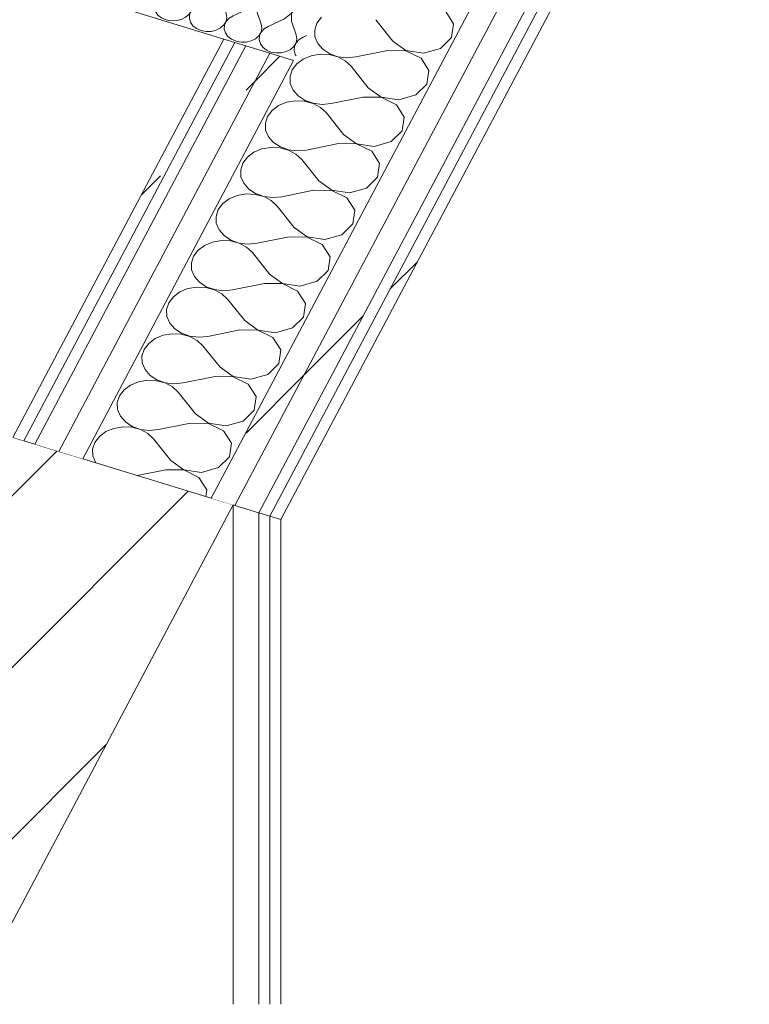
# Model space of a CAD drawing. Header units: millimetres. Extents: x -2220 to 52371, y -4077 to 6953.
# Tile 160 of 228: x 17160 to 17552, y -3983 to -3455. Entities that reach past the tile are written whole.
import ezdxf

# ---------------------------------------------------------------- set-up
doc = ezdxf.new("R2010")
doc.units = ezdxf.units.MM
doc.header["$MEASUREMENT"] = 0
doc.linetypes.add('Wipeout_Contour', pattern=[1000, 0, -1000])
for name, color, linetype in [('10_ESTR_Pilars', 7, 'Continuous'), ('Nuevo_08_E_Envans secs', 7, 'Continuous'), ('Nuevo_12_FAÇ_Façana', 7, 'Continuous')]:
    doc.layers.add(name, color=color, linetype=linetype)
for name, color, linetype, lineweight in [('10_ESTR_Pilars_Pluma_Nº__28', 7, 'Continuous', 20), ('10_ESTR_Pilars_Pluma_Nº__42', 8, 'Continuous', 25), ('10_ESTR_Pilars_Pluma_Nº__88', 7, 'Continuous', 5), ('Nuevo_08_E_Envans secs_Pluma_Nº__1', 7, 'Continuous', 5), ('Nuevo_12_FAÇ_Façana_Pluma_Nº__1', 7, 'Continuous', 5), ('Nuevo_12_FAÇ_Façana_Pluma_Nº__47', 7, 'Continuous', 20)]:
    doc.layers.add(name, color=color, linetype=linetype, lineweight=lineweight)
for name, color, linetype, lineweight, true_color in [('Nuevo_08_E_Envans secs_Pluma_Nº__102', 7, 'Continuous', 5, 0xcccccc), ('Nuevo_12_FAÇ_Façana_Pluma_Nº__102', 7, 'Continuous', 5, 0xcccccc), ('Nuevo_12_FAÇ_Façana_Pluma_Nº__171', 171, 'Continuous', 13, 0xaaaaff), ('Nuevo_12_FAÇ_Façana_Pluma_Nº__177', 7, 'Continuous', 15, 0xf7e046)]:
    doc.layers.add(name, color=color, linetype=linetype, lineweight=lineweight, true_color=true_color)
pattern_1 = [(45, (0, 0), (-183.8478, 183.8478), [195, -65]), (45, (7e-14, 183.85), (-183.8478, 183.8478), [195, -65])]

# ---------------------------------------------------------------- blocks, each defined once
blk = doc.blocks.new('Elem Sección_25_1')
at = {"color": 254, "linetype": 'Wipeout_Contour', "lineweight": 0, "ltscale": 69599.09414}
blk.add_wipeout([(17274.86, -3715.33), (16831.99, -3579.42), (16693.03, -3841.62), (17135.9, -3977.53)], dxfattribs=at).dxf.layer = '10_ESTR_Pilars'
at = {"layer": '10_ESTR_Pilars_Pluma_Nº__42', "linetype": 'Continuous', "lineweight": 25}
h = blk.add_hatch(dxfattribs=at)
h.set_pattern_fill('00_GCT_trama_45º_e1_400__05', color=8, style=0, pattern_type=2)
h.set_pattern_definition([(45, (0, 0), (-45.96194, 45.96194), [])])
h.paths.add_polyline_path([(17274.86, -3715.33), (16831.99, -3579.42), (16693.03, -3841.62), (17135.9, -3977.53)])
at = {"layer": '10_ESTR_Pilars_Pluma_Nº__28', "color": 7, "linetype": 'Continuous', "lineweight": 20}
blk.add_line((17274.86, -3715.33), (17135.9, -3977.53), dxfattribs=at)
at = {"layer": '10_ESTR_Pilars_Pluma_Nº__28', "color": 7, "linetype": 'Continuous', "lineweight": 20, "flags": 128}
blk.add_lwpolyline([(17156.76, -3679.08), (17162.67, -3680.9), (17168.57, -3682.71), (17181.36, -3686.63), (17194.16, -3690.56), (17263.05, -3711.7), (17274.86, -3715.33)], dxfattribs=at)
at = {"layer": '10_ESTR_Pilars_Pluma_Nº__88', "color": 7, "linetype": 'Continuous', "lineweight": 5}
blk.add_line((17274.86, -3983.04), (17274.86, -3715.33), dxfattribs=at)
blk = doc.blocks.new('*X58')
at = {"layer": 'Nuevo_12_FAÇ_Façana_Pluma_Nº__102', "color": 254, "linetype": 'Continuous', "lineweight": 5, "true_color": 0xcccccc}
for p, q in [((17393.05, -3457.43), (17388.87, -3450.8)), ((17319.79, -3457.1), (17318.61, -3460.7)), ((17322.22, -3453.88), (17319.79, -3457.1)), ((17360.48, -3466.68), (17351.33, -3455.16)), ((17392.02, -3464.75), (17393.05, -3457.43)), ((17318.61, -3460.7), (17318.76, -3464.41)), ((17318.76, -3464.41), (17320.24, -3467.95)), ((17320.24, -3467.95), (17322.94, -3471.05)), ((17360.48, -3466.68), (17367.55, -3471.7)), ((17386.09, -3470.56), (17392.02, -3464.75)), ((17322.94, -3471.05), (17326.65, -3473.47)), ((17357.83, -3471.68), (17340.74, -3475.14)), ((17367.5, -3471.8), (17357.83, -3471.68)), ((17375.64, -3475.77), (17367.5, -3471.8)), ((17367.55, -3471.7), (17377.03, -3473.13)), ((17377.03, -3473.13), (17386.09, -3470.56)), ((17312.49, -3476.26), (17308.99, -3478.85)), ((17316.78, -3474.49), (17312.49, -3476.26)), ((17321.54, -3473.69), (17316.78, -3474.49)), ((17326.41, -3473.9), (17321.54, -3473.69)), ((17331.02, -3475.12), (17326.41, -3473.9)), ((17326.65, -3473.47), (17331.08, -3475.02)), ((17335.02, -3477.25), (17331.02, -3475.12)), ((17331.08, -3475.02), (17335.9, -3475.59)), ((17338.1, -3480.14), (17335.02, -3477.25)), ((17335.9, -3475.59), (17340.74, -3475.14)), ((17379.81, -3482.4), (17375.64, -3475.77)), ((17306.56, -3482.07), (17305.37, -3485.67)), ((17308.99, -3478.85), (17306.56, -3482.07)), ((17347.25, -3491.65), (17338.1, -3480.14)), ((17378.78, -3489.72), (17379.81, -3482.4)), ((17305.37, -3485.67), (17305.53, -3489.39)), ((17305.53, -3489.39), (17307.01, -3492.93)), ((17307.01, -3492.93), (17309.71, -3496.02)), ((17347.25, -3491.65), (17354.32, -3496.67)), ((17372.86, -3495.53), (17378.78, -3489.72)), ((17303.55, -3499.46), (17299.25, -3501.23)), ((17308.31, -3498.66), (17303.55, -3499.46)), ((17313.18, -3498.87), (17308.31, -3498.66)), ((17309.71, -3496.02), (17313.41, -3498.44)), ((17317.79, -3500.09), (17313.18, -3498.87)), ((17313.41, -3498.44), (17317.84, -3499.99)), ((17344.6, -3496.65), (17327.51, -3500.11)), ((17354.26, -3496.77), (17344.6, -3496.65)), ((17362.4, -3500.74), (17354.26, -3496.77)), ((17354.32, -3496.67), (17363.8, -3498.1)), ((17363.8, -3498.1), (17372.86, -3495.53)), ((17295.76, -3503.82), (17293.32, -3507.04)), ((17299.25, -3501.23), (17295.76, -3503.82)), ((17321.78, -3502.23), (17317.79, -3500.09)), ((17317.84, -3499.99), (17322.66, -3500.56)), ((17324.86, -3505.11), (17321.78, -3502.23)), ((17322.66, -3500.56), (17327.51, -3500.11)), ((17334.01, -3516.63), (17324.86, -3505.11)), ((17366.58, -3507.38), (17362.4, -3500.74)), ((17293.32, -3507.04), (17292.14, -3510.65)), ((17365.55, -3514.69), (17366.58, -3507.38)), ((17292.14, -3510.65), (17292.29, -3514.36)), ((17292.29, -3514.36), (17293.78, -3517.9)), ((17359.62, -3520.5), (17365.55, -3514.69)), ((17293.78, -3517.9), (17296.47, -3520.99)), ((17334.01, -3516.63), (17341.08, -3521.64)), ((17350.56, -3523.08), (17359.62, -3520.5)), ((17286.02, -3526.2), (17282.52, -3528.79)), ((17290.31, -3524.44), (17286.02, -3526.2)), ((17295.07, -3523.63), (17290.31, -3524.44)), ((17299.95, -3523.84), (17295.07, -3523.63)), ((17296.47, -3520.99), (17300.18, -3523.41)), ((17304.55, -3525.06), (17299.95, -3523.84)), ((17300.18, -3523.41), (17304.61, -3524.96)), ((17308.55, -3527.2), (17304.55, -3525.06)), ((17304.61, -3524.96), (17309.43, -3525.54)), ((17309.43, -3525.54), (17314.27, -3525.08)), ((17331.37, -3521.62), (17314.27, -3525.08)), ((17341.03, -3521.74), (17331.37, -3521.62)), ((17349.17, -3525.71), (17341.03, -3521.74)), ((17341.08, -3521.64), (17350.56, -3523.08)), ((17353.34, -3532.35), (17349.17, -3525.71)), ((17282.52, -3528.79), (17280.09, -3532.01)), ((17311.63, -3530.08), (17308.55, -3527.2)), ((17320.78, -3541.6), (17311.63, -3530.08)), ((17280.09, -3532.01), (17278.91, -3535.62)), ((17278.91, -3535.62), (17279.06, -3539.33)), ((17352.32, -3539.66), (17353.34, -3532.35)), ((17279.06, -3539.33), (17280.54, -3542.87)), ((17320.78, -3541.6), (17327.85, -3546.61)), ((17346.39, -3545.48), (17352.32, -3539.66)), ((17280.54, -3542.87), (17283.24, -3545.96)), ((17283.24, -3545.96), (17286.94, -3548.38)), ((17318.13, -3546.59), (17301.04, -3550.06)), ((17327.8, -3546.71), (17318.13, -3546.59)), ((17335.93, -3550.68), (17327.8, -3546.71)), ((17327.85, -3546.61), (17337.33, -3548.05)), ((17337.33, -3548.05), (17346.39, -3545.48)), ((17272.78, -3551.17), (17269.29, -3553.77)), ((17277.08, -3549.41), (17272.78, -3551.17)), ((17281.84, -3548.6), (17277.08, -3549.41)), ((17286.71, -3548.82), (17281.84, -3548.6)), ((17291.32, -3550.04), (17286.71, -3548.82)), ((17286.94, -3548.38), (17291.37, -3549.94)), ((17295.32, -3552.17), (17291.32, -3550.04)), ((17291.37, -3549.94), (17296.2, -3550.51)), ((17298.39, -3555.05), (17295.32, -3552.17)), ((17296.2, -3550.51), (17301.04, -3550.06)), ((17340.11, -3557.32), (17335.93, -3550.68)), ((17266.85, -3556.99), (17265.67, -3560.59)), ((17269.29, -3553.77), (17266.85, -3556.99)), ((17307.54, -3566.57), (17298.39, -3555.05)), ((17339.08, -3564.63), (17340.11, -3557.32)), ((17265.67, -3560.59), (17265.83, -3564.3)), ((17265.83, -3564.3), (17267.31, -3567.84)), ((17267.31, -3567.84), (17270, -3570.94)), ((17307.54, -3566.57), (17314.62, -3571.58)), ((17333.15, -3570.45), (17339.08, -3564.63)), ((17268.61, -3573.57), (17263.84, -3574.38)), ((17273.48, -3573.79), (17268.61, -3573.57)), ((17270, -3570.94), (17273.71, -3573.35)), ((17273.71, -3573.35), (17278.14, -3574.91)), ((17304.9, -3571.56), (17287.8, -3575.03)), ((17314.56, -3571.69), (17304.9, -3571.56)), ((17322.7, -3575.66), (17314.56, -3571.69)), ((17314.62, -3571.58), (17324.1, -3573.02)), ((17324.1, -3573.02), (17333.15, -3570.45)), ((17256.05, -3578.74), (17253.62, -3581.96)), ((17259.55, -3576.15), (17256.05, -3578.74)), ((17263.84, -3574.38), (17259.55, -3576.15)), ((17278.09, -3575.01), (17273.48, -3573.79)), ((17282.08, -3577.14), (17278.09, -3575.01)), ((17278.14, -3574.91), (17282.96, -3575.48)), ((17285.16, -3580.02), (17282.08, -3577.14)), ((17282.96, -3575.48), (17287.8, -3575.03)), ((17326.88, -3582.29), (17322.7, -3575.66)), ((17253.62, -3581.96), (17252.44, -3585.56)), ((17294.31, -3591.54), (17285.16, -3580.02)), ((17325.85, -3589.61), (17326.88, -3582.29)), ((17252.44, -3585.56), (17252.59, -3589.27)), ((17252.59, -3589.27), (17254.07, -3592.81)), ((17254.07, -3592.81), (17256.77, -3595.91)), ((17294.31, -3591.54), (17301.38, -3596.56)), ((17319.92, -3595.42), (17325.85, -3589.61)), ((17250.61, -3599.35), (17246.31, -3601.12)), ((17255.37, -3598.54), (17250.61, -3599.35)), ((17260.24, -3598.76), (17255.37, -3598.54)), ((17256.77, -3595.91), (17260.47, -3598.33)), ((17264.85, -3599.98), (17260.24, -3598.76)), ((17260.47, -3598.33), (17264.91, -3599.88)), ((17268.85, -3602.11), (17264.85, -3599.98)), ((17264.91, -3599.88), (17269.73, -3600.45)), ((17269.73, -3600.45), (17274.57, -3600)), ((17291.66, -3596.54), (17274.57, -3600)), ((17301.33, -3596.66), (17291.66, -3596.54)), ((17309.46, -3600.63), (17301.33, -3596.66)), ((17301.38, -3596.56), (17310.86, -3597.99)), ((17310.86, -3597.99), (17319.92, -3595.42)), ((17242.82, -3603.71), (17240.39, -3606.93)), ((17246.31, -3601.12), (17242.82, -3603.71)), ((17271.92, -3604.99), (17268.85, -3602.11)), ((17281.08, -3616.51), (17271.92, -3604.99)), ((17313.64, -3607.26), (17309.46, -3600.63)), ((17240.39, -3606.93), (17239.2, -3610.53)), ((17239.2, -3610.53), (17239.36, -3614.25)), ((17312.61, -3614.58), (17313.64, -3607.26)), ((17239.36, -3614.25), (17240.84, -3617.78)), ((17306.68, -3620.39), (17312.61, -3614.58)), ((17240.84, -3617.78), (17243.53, -3620.88)), ((17243.53, -3620.88), (17247.24, -3623.3)), ((17281.08, -3616.51), (17288.15, -3621.53)), ((17297.63, -3622.96), (17306.68, -3620.39)), ((17233.08, -3626.09), (17229.58, -3628.68)), ((17237.37, -3624.32), (17233.08, -3626.09)), ((17242.14, -3623.52), (17237.37, -3624.32)), ((17247.01, -3623.73), (17242.14, -3623.52)), ((17251.62, -3624.95), (17247.01, -3623.73)), ((17247.24, -3623.3), (17251.67, -3624.85)), ((17255.61, -3627.08), (17251.62, -3624.95)), ((17251.67, -3624.85), (17256.49, -3625.42)), ((17256.49, -3625.42), (17261.34, -3624.97)), ((17278.43, -3621.51), (17261.34, -3624.97)), ((17288.09, -3621.63), (17278.43, -3621.51)), ((17296.23, -3625.6), (17288.09, -3621.63)), ((17288.15, -3621.53), (17297.63, -3622.96)), ((17300.41, -3632.23), (17296.23, -3625.6)), ((17229.58, -3628.68), (17227.15, -3631.9)), ((17258.69, -3629.97), (17255.61, -3627.08)), ((17267.84, -3641.49), (17258.69, -3629.97)), ((17227.15, -3631.9), (17225.97, -3635.51)), ((17225.97, -3635.51), (17226.12, -3639.22)), ((17299.38, -3639.55), (17300.41, -3632.23)), ((17226.12, -3639.22), (17227.6, -3642.76)), ((17267.84, -3641.49), (17274.91, -3646.5)), ((17293.45, -3645.36), (17299.38, -3639.55)), ((17227.6, -3642.76), (17230.3, -3645.85)), ((17230.3, -3645.85), (17234.01, -3648.27)), ((17265.19, -3646.48), (17248.1, -3649.94)), ((17274.86, -3646.6), (17265.19, -3646.48)), ((17283, -3650.57), (17274.86, -3646.6)), ((17274.91, -3646.5), (17284.39, -3647.94)), ((17284.39, -3647.94), (17293.45, -3645.36)), ((17219.85, -3651.06), (17216.35, -3653.65)), ((17224.14, -3649.29), (17219.85, -3651.06)), ((17228.9, -3648.49), (17224.14, -3649.29)), ((17233.77, -3648.7), (17228.9, -3648.49)), ((17238.38, -3649.92), (17233.77, -3648.7)), ((17234.01, -3648.27), (17238.44, -3649.82)), ((17242.38, -3652.06), (17238.38, -3649.92)), ((17238.44, -3649.82), (17243.26, -3650.4)), ((17245.46, -3654.94), (17242.38, -3652.06)), ((17243.26, -3650.4), (17248.1, -3649.94)), ((17287.17, -3657.21), (17283, -3650.57)), ((17213.92, -3656.87), (17212.73, -3660.48)), ((17216.35, -3653.65), (17213.92, -3656.87)), ((17254.61, -3666.46), (17245.46, -3654.94)), ((17286.14, -3664.52), (17287.17, -3657.21)), ((17212.73, -3660.48), (17212.89, -3664.19)), ((17212.89, -3664.19), (17214.37, -3667.73)), ((17214.37, -3667.73), (17217.07, -3670.82)), ((17254.61, -3666.46), (17261.68, -3671.47)), ((17280.22, -3670.33), (17286.14, -3664.52)), ((17215.67, -3673.46), (17210.9, -3674.27)), ((17220.54, -3673.68), (17215.67, -3673.46)), ((17217.07, -3670.82), (17220.77, -3673.24)), ((17225.15, -3674.9), (17220.54, -3673.68)), ((17220.77, -3673.24), (17225.2, -3674.79)), ((17251.96, -3671.45), (17234.87, -3674.92)), ((17261.62, -3671.57), (17251.96, -3671.45)), ((17269.76, -3675.54), (17261.62, -3671.57)), ((17261.68, -3671.47), (17271.16, -3672.91)), ((17271.16, -3672.91), (17280.22, -3670.33)), ((17203.12, -3678.63), (17200.68, -3681.85)), ((17206.61, -3676.03), (17203.12, -3678.63)), ((17210.9, -3674.27), (17206.61, -3676.03)), ((17229.14, -3677.03), (17225.15, -3674.9)), ((17225.2, -3674.79), (17230.02, -3675.37)), ((17232.22, -3679.91), (17229.14, -3677.03)), ((17230.02, -3675.37), (17234.87, -3674.92)), ((17273.94, -3682.18), (17269.76, -3675.54)), ((17200.68, -3681.85), (17199.5, -3685.45)), ((17241.37, -3691.43), (17232.22, -3679.91)), ((17272.91, -3689.49), (17273.94, -3682.18)), ((17199.5, -3685.45), (17199.65, -3689.16)), ((17199.65, -3689.16), (17201.14, -3692.7)), ((17266.98, -3695.31), (17272.91, -3689.49)), ((17241.37, -3691.43), (17248.44, -3696.44)), ((17238.73, -3696.42), (17223.39, -3699.53)), ((17248.39, -3696.54), (17238.73, -3696.42)), ((17256.53, -3700.52), (17248.39, -3696.54)), ((17248.44, -3696.44), (17257.92, -3697.88)), ((17257.92, -3697.88), (17266.98, -3695.31)), ((17260.7, -3707.15), (17256.53, -3700.52)), ((17260.19, -3710.82), (17260.7, -3707.15))]:
    blk.add_line(p, q, dxfattribs=at)
blk = doc.blocks.new('Elem Sección_57_1')
at = {"layer": 'Nuevo_12_FAÇ_Façana', "lineweight": 0}
blk.add_blockref('*X58', (0, 0), dxfattribs=at)
at = {"color": 254, "linetype": 'Wipeout_Contour', "lineweight": 0, "ltscale": 70334.29742}
blk.add_wipeout([(17156.76, -3679.08), (17162.67, -3680.9), (17275.82, -3467.39), (17269.91, -3465.57)], dxfattribs=at).dxf.layer = 'Nuevo_12_FAÇ_Façana'
at = {"layer": 'Nuevo_12_FAÇ_Façana_Pluma_Nº__171', "linetype": 'Continuous', "lineweight": 13, "true_color": 0xaaaaff}
h = blk.add_hatch(dxfattribs=at)
h.set_pattern_fill('Panellat_HPL_0001', color=161, style=0, pattern_type=2)
h.set_pattern_definition(pattern_1)
h.paths.add_polyline_path([(17156.76, -3679.08), (17162.67, -3680.9), (17275.82, -3467.39), (17269.91, -3465.57)])
at = {"color": 254, "linetype": 'Wipeout_Contour', "lineweight": 0, "ltscale": 72161.854816}
blk.add_wipeout([(17275.84, -3715.63), (17288.64, -3719.55), (18325.26, -1763.55), (18312.46, -1759.62)], dxfattribs=at).dxf.layer = 'Nuevo_12_FAÇ_Façana'
at = {"layer": 'Nuevo_12_FAÇ_Façana_Pluma_Nº__177', "linetype": 'Continuous', "lineweight": 15, "true_color": 0xf7e046}
h = blk.add_hatch(dxfattribs=at)
h.set_pattern_fill('Panellat_HPL_0001', color=53, style=0, pattern_type=2)
h.set_pattern_definition(pattern_1)
h.paths.add_polyline_path([(17275.84, -3715.63), (17288.64, -3719.55), (18325.26, -1763.55), (18312.46, -1759.62)])
at = {"layer": 'Nuevo_12_FAÇ_Façana_Pluma_Nº__47', "color": 7, "linetype": 'Continuous', "lineweight": 20}
blk.add_line((17288.64, -3983.04), (17288.64, -3719.55), dxfattribs=at)
at = {"color": 254, "linetype": 'Wipeout_Contour', "lineweight": 0, "ltscale": 72108.966522}
blk.add_wipeout([(17263.05, -3711.7), (17275.84, -3715.63), (18312.46, -1759.62), (18299.67, -1755.69)], dxfattribs=at).dxf.layer = 'Nuevo_12_FAÇ_Façana'
at = {"layer": 'Nuevo_12_FAÇ_Façana_Pluma_Nº__177', "linetype": 'Continuous', "lineweight": 15, "true_color": 0xf7e046}
h = blk.add_hatch(dxfattribs=at)
h.set_pattern_fill('Panellat_HPL_0001', color=53, style=0, pattern_type=2)
h.set_pattern_definition(pattern_1)
h.paths.add_polyline_path([(17263.05, -3711.7), (17275.84, -3715.63), (18312.46, -1759.62), (18299.67, -1755.69)])
at = {"color": 254, "linetype": 'Wipeout_Contour', "lineweight": 0, "ltscale": 70451.144252}
blk.add_wipeout([(17294.52, -3473.12), (17181.36, -3686.63), (17194.16, -3690.56), (17307.31, -3477.05)], dxfattribs=at).dxf.layer = 'Nuevo_12_FAÇ_Façana'
at = {"layer": 'Nuevo_12_FAÇ_Façana_Pluma_Nº__177', "linetype": 'Continuous', "lineweight": 15, "true_color": 0xf7e046}
h = blk.add_hatch(dxfattribs=at)
h.set_pattern_fill('Panellat_HPL_0001', color=53, style=0, pattern_type=2)
h.set_pattern_definition(pattern_1)
h.paths.add_polyline_path([(17294.52, -3473.12), (17181.36, -3686.63), (17194.16, -3690.56), (17307.31, -3477.05)])
at = {"color": 254, "linetype": 'Wipeout_Contour', "lineweight": 0, "ltscale": 70397.845611}
blk.add_wipeout([(17294.52, -3473.12), (17281.72, -3469.2), (17168.57, -3682.71), (17181.36, -3686.63)], dxfattribs=at).dxf.layer = 'Nuevo_12_FAÇ_Façana'
at = {"layer": 'Nuevo_12_FAÇ_Façana_Pluma_Nº__177', "linetype": 'Continuous', "lineweight": 15, "true_color": 0xf7e046}
h = blk.add_hatch(dxfattribs=at)
h.set_pattern_fill('Panellat_HPL_0001', color=53, style=0, pattern_type=2)
h.set_pattern_definition(pattern_1)
h.paths.add_polyline_path([(17294.52, -3473.12), (17281.72, -3469.2), (17168.57, -3682.71), (17181.36, -3686.63)])
at = {"layer": 'Nuevo_12_FAÇ_Façana_Pluma_Nº__1', "color": 7, "linetype": 'Continuous', "lineweight": 5}
for p, q in [((17269.91, -3465.57), (17156.76, -3679.08)), ((17275.82, -3467.39), (17162.67, -3680.9)), ((17281.72, -3469.2), (17168.57, -3682.71))]:
    blk.add_line(p, q, dxfattribs=at)
at = {"color": 254, "linetype": 'Wipeout_Contour', "lineweight": 0, "ltscale": 72224.914872}
blk.add_wipeout([(17294.54, -3721.37), (17300.45, -3723.18), (18337.07, -1767.17), (18331.16, -1765.36)], dxfattribs=at).dxf.layer = 'Nuevo_12_FAÇ_Façana'
at = {"layer": 'Nuevo_12_FAÇ_Façana_Pluma_Nº__171', "linetype": 'Continuous', "lineweight": 13, "true_color": 0xaaaaff}
h = blk.add_hatch(dxfattribs=at)
h.set_pattern_fill('Panellat_HPL_0001', color=161, style=0, pattern_type=2)
h.set_pattern_definition(pattern_1)
h.paths.add_polyline_path([(17294.54, -3721.37), (17300.45, -3723.18), (18337.07, -1767.17), (18331.16, -1765.36)])
at = {"layer": 'Nuevo_12_FAÇ_Façana_Pluma_Nº__1', "color": 7, "linetype": 'Continuous', "lineweight": 5}
for p, q in [((18299.67, -1755.69), (17263.05, -3711.7)), ((18312.46, -1759.62), (17275.84, -3715.63)), ((18325.26, -1763.55), (17288.64, -3719.55)), ((18331.16, -1765.36), (17294.54, -3721.37)), ((18337.07, -1767.17), (17300.45, -3723.18)), ((17294.52, -3473.12), (17181.36, -3686.63)), ((17307.31, -3477.05), (17194.16, -3690.56))]:
    blk.add_line(p, q, dxfattribs=at)
at = {"layer": 'Nuevo_12_FAÇ_Façana_Pluma_Nº__1', "color": 7, "linetype": 'Continuous', "lineweight": 5, "flags": 128}
blk.add_lwpolyline([(17274.86, -3715.33), (17275.84, -3715.63), (17288.64, -3719.55), (17294.54, -3721.37), (17300.45, -3723.18)], dxfattribs=at)
at = {"layer": 'Nuevo_12_FAÇ_Façana_Pluma_Nº__47', "color": 7, "linetype": 'Continuous', "lineweight": 20}
for p, q in [((17294.54, -3983.04), (17294.54, -3721.37)), ((17300.45, -3723.18), (17300.45, -3983.04))]:
    blk.add_line(p, q, dxfattribs=at)
blk = doc.blocks.new('*X174')
at = {"layer": 'Nuevo_08_E_Envans secs_Pluma_Nº__102', "color": 254, "linetype": 'Continuous', "lineweight": 5, "true_color": 0xcccccc}
for p, q in [((16911.61, -3322.84), (16910.96, -3322.46)), ((16913.54, -3326.78), (16911.61, -3322.84)), ((16920.5, -3325.57), (16915.52, -3327.39)), ((16925.99, -3326.02), (16920.5, -3325.57)), ((16908.69, -3333.98), (16912.46, -3330.91)), ((16912.46, -3330.91), (16913.54, -3326.78)), ((16915.52, -3327.39), (16912.54, -3330.93)), ((16930.35, -3328.6), (16925.99, -3326.02)), ((16932.28, -3332.53), (16930.35, -3328.6)), ((16908.69, -3333.98), (16903.62, -3336.32)), ((16912.54, -3330.93), (16912.44, -3335.13)), ((16912.44, -3335.13), (16915.04, -3342.57)), ((16931.21, -3336.66), (16932.28, -3332.53)), ((16934.26, -3333.14), (16931.28, -3336.68)), ((16939.24, -3331.32), (16934.26, -3333.14)), ((16944.74, -3331.77), (16939.24, -3331.32)), ((16949.1, -3334.35), (16944.74, -3331.77)), ((16951.03, -3338.29), (16949.1, -3334.35)), ((16927.44, -3339.73), (16918.79, -3343.72)), ((16927.44, -3339.73), (16931.21, -3336.66)), ((16931.28, -3336.68), (16931.19, -3340.89)), ((16931.19, -3340.89), (16933.79, -3348.32)), ((16949.95, -3342.41), (16951.03, -3338.29)), ((16953.01, -3338.89), (16950.03, -3342.43)), ((16957.99, -3337.08), (16953.01, -3338.89)), ((16963.48, -3337.52), (16957.99, -3337.08)), ((16967.85, -3340.1), (16963.48, -3337.52)), ((16969.78, -3344.04), (16967.85, -3340.1)), ((16914.95, -3346.77), (16915.38, -3344.67)), ((16916.63, -3345.06), (16915.03, -3346.79)), ((16915.38, -3344.67), (16915.04, -3342.57)), ((16918.79, -3343.72), (16916.63, -3345.06)), ((16946.19, -3345.49), (16937.54, -3349.47)), ((16946.19, -3345.49), (16949.95, -3342.41)), ((16950.03, -3342.43), (16949.93, -3346.64)), ((16949.93, -3346.64), (16952.53, -3354.07)), ((16968.7, -3348.16), (16969.78, -3344.04)), ((16971.75, -3344.65), (16968.77, -3348.19)), ((16976.74, -3342.83), (16971.75, -3344.65)), ((16982.23, -3343.28), (16976.74, -3342.83)), ((16986.59, -3345.85), (16982.23, -3343.28)), ((16988.52, -3349.79), (16986.59, -3345.85)), ((16896.97, -3348.87), (16897.13, -3349.1)), ((16897.13, -3349.1), (16899.08, -3350.62)), ((16899.08, -3350.62), (16901.49, -3351.68)), ((16901.49, -3351.68), (16904.2, -3352.2)), ((16906.99, -3352.13), (16909.64, -3351.48)), ((16909.64, -3351.48), (16911.97, -3350.31)), ((16911.97, -3350.31), (16913.78, -3348.7)), ((16913.78, -3348.7), (16914.95, -3346.77)), ((16914.11, -3348.8), (16913.95, -3350.92)), ((16913.95, -3350.92), (16914.55, -3352.99)), ((16915.03, -3346.79), (16914.11, -3348.8)), ((16933.7, -3352.52), (16934.13, -3350.43)), ((16935.37, -3350.81), (16933.77, -3352.55)), ((16934.13, -3350.43), (16933.79, -3348.32)), ((16937.54, -3349.47), (16935.37, -3350.81)), ((16964.93, -3351.24), (16956.28, -3355.22)), ((16964.93, -3351.24), (16968.7, -3348.16)), ((16968.77, -3348.19), (16968.68, -3352.39)), ((16987.44, -3353.92), (16988.52, -3349.79)), ((16990.5, -3350.4), (16987.52, -3353.94)), ((16995.48, -3348.58), (16990.5, -3350.4)), ((17000.97, -3349.03), (16995.48, -3348.58)), ((17005.34, -3351.61), (17000.97, -3349.03)), ((17007.27, -3355.55), (17005.34, -3351.61)), ((16904.2, -3352.2), (16906.99, -3352.13)), ((16914.55, -3352.99), (16915.88, -3354.86)), ((16915.88, -3354.86), (16917.82, -3356.38)), ((16917.82, -3356.38), (16920.24, -3357.43)), ((16925.73, -3357.88), (16928.39, -3357.24)), ((16928.39, -3357.24), (16930.71, -3356.06)), ((16930.71, -3356.06), (16932.53, -3354.45)), ((16932.53, -3354.45), (16933.7, -3352.52)), ((16932.85, -3354.55), (16932.69, -3356.67)), ((16932.69, -3356.67), (16933.3, -3358.74)), ((16933.77, -3352.55), (16932.85, -3354.55)), ((16952.44, -3358.28), (16952.87, -3356.18)), ((16954.12, -3356.56), (16952.52, -3358.3)), ((16952.87, -3356.18), (16952.53, -3354.07)), ((16956.28, -3355.22), (16954.12, -3356.56)), ((16968.68, -3352.39), (16971.28, -3359.82)), ((16983.68, -3356.99), (16975.03, -3360.97)), ((16983.68, -3356.99), (16987.44, -3353.92)), ((16987.52, -3353.94), (16987.43, -3358.14)), ((17006.19, -3359.67), (17007.27, -3355.55)), ((17009.25, -3356.15), (17006.26, -3359.69)), ((17014.23, -3354.34), (17009.25, -3356.15)), ((17019.72, -3354.78), (17014.23, -3354.34)), ((17024.08, -3357.36), (17019.72, -3354.78)), ((16920.24, -3357.43), (16922.94, -3357.95)), ((16922.94, -3357.95), (16925.73, -3357.88)), ((16933.3, -3358.74), (16934.62, -3360.61)), ((16934.62, -3360.61), (16936.57, -3362.13)), ((16936.57, -3362.13), (16938.98, -3363.19)), ((16947.13, -3362.99), (16949.46, -3361.81)), ((16949.46, -3361.81), (16951.27, -3360.2)), ((16951.27, -3360.2), (16952.44, -3358.28)), ((16951.6, -3360.3), (16951.44, -3362.42)), ((16951.44, -3362.42), (16952.04, -3364.49)), ((16952.52, -3358.3), (16951.6, -3360.3)), ((16971.19, -3364.03), (16971.62, -3361.93)), ((16972.86, -3362.31), (16971.26, -3364.05)), ((16971.62, -3361.93), (16971.28, -3359.82)), ((16975.03, -3360.97), (16972.86, -3362.31)), ((16987.43, -3358.14), (16990.02, -3365.58)), ((17002.42, -3362.75), (17006.19, -3359.67)), ((17006.26, -3359.69), (17006.17, -3363.9)), ((17026.01, -3361.3), (17024.08, -3357.36)), ((17024.93, -3365.42), (17026.01, -3361.3)), ((17027.99, -3361.91), (17025.01, -3365.45)), ((17032.97, -3360.09), (17027.99, -3361.91)), ((17038.46, -3360.53), (17032.97, -3360.09)), ((17042.83, -3363.11), (17038.46, -3360.53)), ((16938.98, -3363.19), (16941.69, -3363.7)), ((16941.69, -3363.7), (16944.48, -3363.63)), ((16944.48, -3363.63), (16947.13, -3362.99)), ((16952.04, -3364.49), (16953.37, -3366.36)), ((16953.37, -3366.36), (16955.31, -3367.88)), ((16965.88, -3368.74), (16968.2, -3367.57)), ((16968.2, -3367.57), (16970.02, -3365.96)), ((16970.02, -3365.96), (16971.19, -3364.03)), ((16970.35, -3366.06), (16970.18, -3368.18)), ((16971.26, -3364.05), (16970.35, -3366.06)), ((16989.93, -3369.78), (16990.36, -3367.68)), ((16990.36, -3367.68), (16990.02, -3365.58)), ((16993.77, -3366.73), (16991.61, -3368.07)), ((17002.42, -3362.75), (16993.77, -3366.73)), ((17006.17, -3363.9), (17008.77, -3371.33)), ((17021.17, -3368.5), (17024.93, -3365.42)), ((17025.01, -3365.45), (17024.92, -3369.65)), ((17044.76, -3367.05), (17042.83, -3363.11)), ((17043.68, -3371.17), (17044.76, -3367.05)), ((17046.74, -3367.66), (17043.75, -3371.2)), ((17051.72, -3365.84), (17046.74, -3367.66)), ((17057.21, -3366.29), (17051.72, -3365.84)), ((17061.57, -3368.87), (17057.21, -3366.29)), ((16955.31, -3367.88), (16957.73, -3368.94)), ((16957.73, -3368.94), (16960.44, -3369.45)), ((16960.44, -3369.45), (16963.22, -3369.39)), ((16963.22, -3369.39), (16965.88, -3368.74)), ((16970.18, -3368.18), (16970.79, -3370.25)), ((16970.79, -3370.25), (16972.11, -3372.11)), ((16972.11, -3372.11), (16974.06, -3373.63)), ((16986.95, -3373.32), (16988.76, -3371.71)), ((16988.76, -3371.71), (16989.93, -3369.78)), ((16989.09, -3371.81), (16988.93, -3373.93)), ((16990.01, -3369.8), (16989.09, -3371.81)), ((16991.61, -3368.07), (16990.01, -3369.8)), ((17009.11, -3373.44), (17008.77, -3371.33)), ((17012.52, -3372.48), (17010.35, -3373.82)), ((17021.17, -3368.5), (17012.52, -3372.48)), ((17024.92, -3369.65), (17027.52, -3377.08)), ((17039.91, -3374.25), (17043.68, -3371.17)), ((17043.75, -3371.2), (17043.66, -3375.4)), ((17063.5, -3372.8), (17061.57, -3368.87)), ((17062.42, -3376.93), (17063.5, -3372.8)), ((17070.46, -3371.59), (17065.48, -3373.41)), ((17075.96, -3372.04), (17070.46, -3371.59)), ((17080.32, -3374.62), (17075.96, -3372.04)), ((16974.06, -3373.63), (16976.48, -3374.69)), ((16976.48, -3374.69), (16979.18, -3375.21)), ((16979.18, -3375.21), (16981.97, -3375.14)), ((16981.97, -3375.14), (16984.63, -3374.49)), ((16984.63, -3374.49), (16986.95, -3373.32)), ((16988.93, -3373.93), (16989.53, -3376)), ((16989.53, -3376), (16990.86, -3377.87)), ((16990.86, -3377.87), (16992.8, -3379.39)), ((17005.7, -3379.07), (17007.51, -3377.46)), ((17007.51, -3377.46), (17008.68, -3375.53)), ((17007.84, -3377.56), (17007.67, -3379.68)), ((17008.75, -3375.56), (17007.84, -3377.56)), ((17008.68, -3375.53), (17009.11, -3373.44)), ((17010.35, -3373.82), (17008.75, -3375.56)), ((17027.85, -3379.19), (17027.52, -3377.08)), ((17031.26, -3378.23), (17029.1, -3379.57)), ((17039.91, -3374.25), (17031.26, -3378.23)), ((17043.66, -3375.4), (17046.26, -3382.84)), ((17058.66, -3380), (17062.42, -3376.93)), ((17062.5, -3376.95), (17062.41, -3381.15)), ((17065.48, -3373.41), (17062.5, -3376.95)), ((17082.25, -3378.56), (17080.32, -3374.62)), ((17089.21, -3377.35), (17084.23, -3379.16)), ((17094.7, -3377.79), (17089.21, -3377.35)), ((17099.06, -3380.37), (17094.7, -3377.79)), ((16992.8, -3379.39), (16995.22, -3380.44)), ((16995.22, -3380.44), (16997.93, -3380.96)), ((16997.93, -3380.96), (17000.71, -3380.89)), ((17000.71, -3380.89), (17003.37, -3380.25)), ((17003.37, -3380.25), (17005.7, -3379.07)), ((17007.67, -3379.68), (17008.28, -3381.75)), ((17008.28, -3381.75), (17009.6, -3383.62)), ((17009.6, -3383.62), (17011.55, -3385.14)), ((17024.44, -3384.83), (17026.26, -3383.21)), ((17026.26, -3383.21), (17027.42, -3381.29)), ((17026.58, -3383.31), (17026.42, -3385.43)), ((17027.5, -3381.31), (17026.58, -3383.31)), ((17027.42, -3381.29), (17027.85, -3379.19)), ((17029.1, -3379.57), (17027.5, -3381.31)), ((17046.6, -3384.94), (17046.26, -3382.84)), ((17058.66, -3380), (17050.01, -3383.99)), ((17062.41, -3381.15), (17065.01, -3388.59)), ((17077.4, -3385.76), (17081.17, -3382.68)), ((17081.25, -3382.7), (17081.15, -3386.91)), ((17081.17, -3382.68), (17082.25, -3378.56)), ((17084.23, -3379.16), (17081.25, -3382.7)), ((17100.99, -3384.31), (17099.06, -3380.37)), ((17107.95, -3383.1), (17102.97, -3384.92)), ((17113.45, -3383.55), (17107.95, -3383.1)), ((17117.81, -3386.12), (17113.45, -3383.55)), ((17011.55, -3385.14), (17013.97, -3386.2)), ((17013.97, -3386.2), (17016.67, -3386.71)), ((17016.67, -3386.71), (17019.46, -3386.64)), ((17019.46, -3386.64), (17022.12, -3386)), ((17022.12, -3386), (17024.44, -3384.83)), ((17026.42, -3385.43), (17027.02, -3387.51)), ((17027.02, -3387.51), (17028.35, -3389.37)), ((17043.19, -3390.58), (17045, -3388.97)), ((17045, -3388.97), (17046.17, -3387.04)), ((17046.24, -3387.06), (17045.33, -3389.07)), ((17046.17, -3387.04), (17046.6, -3384.94)), ((17047.85, -3385.32), (17046.24, -3387.06)), ((17050.01, -3383.99), (17047.85, -3385.32)), ((17065.34, -3390.7), (17065.01, -3388.59)), ((17077.4, -3385.76), (17068.76, -3389.74)), ((17081.15, -3386.91), (17083.75, -3394.34)), ((17096.15, -3391.51), (17099.92, -3388.43)), ((17099.99, -3388.46), (17099.9, -3392.66)), ((17099.92, -3388.43), (17100.99, -3384.31)), ((17102.97, -3384.92), (17099.99, -3388.46)), ((17119.74, -3390.06), (17117.81, -3386.12)), ((17126.7, -3388.85), (17121.72, -3390.67)), ((17132.19, -3389.3), (17126.7, -3388.85)), ((17028.35, -3389.37), (17030.3, -3390.89)), ((17030.3, -3390.89), (17032.71, -3391.95)), ((17032.71, -3391.95), (17035.42, -3392.46)), ((17035.42, -3392.46), (17038.21, -3392.4)), ((17038.21, -3392.4), (17040.86, -3391.75)), ((17040.86, -3391.75), (17043.19, -3390.58)), ((17045.33, -3389.07), (17045.17, -3391.19)), ((17045.17, -3391.19), (17045.77, -3393.26)), ((17045.77, -3393.26), (17047.1, -3395.13)), ((17063.75, -3394.72), (17064.91, -3392.79)), ((17064.99, -3392.82), (17064.07, -3394.82)), ((17064.91, -3392.79), (17065.34, -3390.7)), ((17066.59, -3391.08), (17064.99, -3392.82)), ((17068.76, -3389.74), (17066.59, -3391.08)), ((17096.15, -3391.51), (17087.5, -3395.49)), ((17099.9, -3392.66), (17102.5, -3400.09)), ((17114.9, -3397.26), (17118.66, -3394.19)), ((17118.74, -3394.21), (17118.64, -3398.41)), ((17118.66, -3394.19), (17119.74, -3390.06)), ((17121.72, -3390.67), (17118.74, -3394.21)), ((17136.56, -3391.88), (17132.19, -3389.3)), ((17138.49, -3395.82), (17136.56, -3391.88)), ((17047.1, -3395.13), (17049.04, -3396.65)), ((17049.04, -3396.65), (17051.46, -3397.7)), ((17051.46, -3397.7), (17054.16, -3398.22)), ((17054.16, -3398.22), (17056.95, -3398.15)), ((17056.95, -3398.15), (17059.61, -3397.5)), ((17059.61, -3397.5), (17061.93, -3396.33)), ((17061.93, -3396.33), (17063.75, -3394.72)), ((17064.07, -3394.82), (17063.91, -3396.94)), ((17063.91, -3396.94), (17064.52, -3399.01)), ((17064.52, -3399.01), (17065.84, -3400.88)), ((17082.49, -3400.47), (17083.66, -3398.54)), ((17083.74, -3398.57), (17082.82, -3400.57)), ((17083.66, -3398.54), (17084.09, -3396.45)), ((17085.34, -3396.83), (17083.74, -3398.57)), ((17084.09, -3396.45), (17083.75, -3394.34)), ((17087.5, -3395.49), (17085.34, -3396.83)), ((17114.9, -3397.26), (17106.25, -3401.24)), ((17118.64, -3398.41), (17121.24, -3405.85)), ((17137.41, -3399.94), (17138.49, -3395.82)), ((17140.46, -3396.42), (17137.48, -3399.96)), ((17145.45, -3394.6), (17140.46, -3396.42)), ((17150.94, -3395.05), (17145.45, -3394.6)), ((17155.3, -3397.63), (17150.94, -3395.05)), ((17157.23, -3401.57), (17155.3, -3397.63)), ((17065.84, -3400.88), (17067.79, -3402.4)), ((17067.79, -3402.4), (17070.2, -3403.46)), ((17070.2, -3403.46), (17072.91, -3403.97)), ((17072.91, -3403.97), (17075.7, -3403.9)), ((17075.7, -3403.9), (17078.35, -3403.26)), ((17078.35, -3403.26), (17080.68, -3402.08)), ((17080.68, -3402.08), (17082.49, -3400.47)), ((17082.82, -3400.57), (17082.66, -3402.69)), ((17082.66, -3402.69), (17083.26, -3404.76)), ((17083.26, -3404.76), (17084.59, -3406.63)), ((17101.24, -3406.23), (17102.41, -3404.3)), ((17102.48, -3404.32), (17101.56, -3406.33)), ((17102.41, -3404.3), (17102.84, -3402.2)), ((17104.08, -3402.58), (17102.48, -3404.32)), ((17102.84, -3402.2), (17102.5, -3400.09)), ((17106.25, -3401.24), (17104.08, -3402.58)), ((17133.64, -3403.02), (17124.99, -3407)), ((17133.64, -3403.02), (17137.41, -3399.94)), ((17137.48, -3399.96), (17137.39, -3404.17)), ((17137.39, -3404.17), (17139.99, -3411.6)), ((17156.15, -3405.69), (17157.23, -3401.57)), ((17159.21, -3402.18), (17156.23, -3405.71)), ((17164.19, -3400.36), (17159.21, -3402.18)), ((17169.68, -3400.8), (17164.19, -3400.36)), ((17174.05, -3403.38), (17169.68, -3400.8)), ((17175.98, -3407.32), (17174.05, -3403.38)), ((17084.59, -3406.63), (17086.53, -3408.15)), ((17086.53, -3408.15), (17088.95, -3409.21)), ((17088.95, -3409.21), (17091.65, -3409.72)), ((17091.65, -3409.72), (17094.44, -3409.66)), ((17094.44, -3409.66), (17097.1, -3409.01)), ((17097.1, -3409.01), (17099.42, -3407.84)), ((17099.42, -3407.84), (17101.24, -3406.23)), ((17101.56, -3406.33), (17101.4, -3408.44)), ((17101.4, -3408.44), (17102.01, -3410.52)), ((17119.98, -3411.98), (17121.15, -3410.05)), ((17121.23, -3410.07), (17120.31, -3412.08)), ((17121.15, -3410.05), (17121.58, -3407.95)), ((17122.83, -3408.34), (17121.23, -3410.07)), ((17121.58, -3407.95), (17121.24, -3405.85)), ((17124.99, -3407), (17122.83, -3408.34)), ((17152.39, -3408.77), (17143.74, -3412.75)), ((17152.39, -3408.77), (17156.15, -3405.69)), ((17156.23, -3405.71), (17156.14, -3409.92)), ((17156.14, -3409.92), (17158.73, -3417.35)), ((17174.9, -3411.44), (17175.98, -3407.32)), ((17177.96, -3407.93), (17174.97, -3411.47)), ((17182.94, -3406.11), (17177.96, -3407.93)), ((17188.43, -3406.56), (17182.94, -3406.11)), ((17192.79, -3409.13), (17188.43, -3406.56)), ((17194.72, -3413.07), (17192.79, -3409.13)), ((17102.01, -3410.52), (17103.33, -3412.38)), ((17103.33, -3412.38), (17105.28, -3413.9)), ((17105.28, -3413.9), (17107.7, -3414.96)), ((17107.7, -3414.96), (17110.4, -3415.48)), ((17113.19, -3415.41), (17115.84, -3414.76)), ((17115.84, -3414.76), (17118.17, -3413.59)), ((17118.17, -3413.59), (17119.98, -3411.98)), ((17120.31, -3412.08), (17120.15, -3414.2)), ((17120.15, -3414.2), (17120.75, -3416.27)), ((17139.9, -3415.8), (17140.33, -3413.71)), ((17141.57, -3414.09), (17139.97, -3415.83)), ((17140.33, -3413.71), (17139.99, -3411.6)), ((17143.74, -3412.75), (17141.57, -3414.09)), ((17171.13, -3414.52), (17162.48, -3418.5)), ((17171.13, -3414.52), (17174.9, -3411.44)), ((17174.97, -3411.47), (17174.88, -3415.67)), ((17193.64, -3417.2), (17194.72, -3413.07)), ((17196.7, -3413.68), (17193.72, -3417.22)), ((17201.68, -3411.86), (17196.7, -3413.68)), ((17207.18, -3412.31), (17201.68, -3411.86)), ((17211.54, -3414.89), (17207.18, -3412.31)), ((17213.47, -3418.83), (17211.54, -3414.89)), ((17110.4, -3415.48), (17113.19, -3415.41)), ((17120.75, -3416.27), (17122.08, -3418.14)), ((17122.08, -3418.14), (17124.02, -3419.66)), ((17124.02, -3419.66), (17126.44, -3420.71)), ((17131.93, -3421.16), (17134.59, -3420.52)), ((17134.59, -3420.52), (17136.91, -3419.34)), ((17136.91, -3419.34), (17138.73, -3417.73)), ((17138.73, -3417.73), (17139.9, -3415.8)), ((17139.06, -3417.83), (17138.89, -3419.95)), ((17138.89, -3419.95), (17139.5, -3422.02)), ((17139.97, -3415.83), (17139.06, -3417.83)), ((17158.64, -3421.56), (17159.07, -3419.46)), ((17160.32, -3419.84), (17158.72, -3421.58)), ((17159.07, -3419.46), (17158.73, -3417.35)), ((17162.48, -3418.5), (17160.32, -3419.84)), ((17174.88, -3415.67), (17177.48, -3423.11)), ((17189.88, -3420.27), (17181.23, -3424.26)), ((17189.88, -3420.27), (17193.64, -3417.2)), ((17193.72, -3417.22), (17193.63, -3421.42)), ((17212.39, -3422.95), (17213.47, -3418.83)), ((17215.45, -3419.43), (17212.46, -3422.97)), ((17220.43, -3417.62), (17215.45, -3419.43)), ((17225.92, -3418.06), (17220.43, -3417.62)), ((17230.28, -3420.64), (17225.92, -3418.06)), ((17232.21, -3424.58), (17230.28, -3420.64)), ((17126.44, -3420.71), (17129.15, -3421.23)), ((17129.15, -3421.23), (17131.93, -3421.16)), ((17139.5, -3422.02), (17140.82, -3423.89)), ((17140.82, -3423.89), (17142.77, -3425.41)), ((17142.77, -3425.41), (17145.19, -3426.47)), ((17153.34, -3426.27), (17155.66, -3425.1)), ((17155.66, -3425.1), (17157.47, -3423.48)), ((17157.47, -3423.48), (17158.64, -3421.56)), ((17157.8, -3423.58), (17157.64, -3425.7)), ((17157.64, -3425.7), (17158.24, -3427.77)), ((17158.72, -3421.58), (17157.8, -3423.58)), ((17177.39, -3427.31), (17177.82, -3425.21)), ((17179.06, -3425.59), (17177.46, -3427.33)), ((17177.82, -3425.21), (17177.48, -3423.11)), ((17181.23, -3424.26), (17179.06, -3425.59)), ((17193.63, -3421.42), (17196.23, -3428.86)), ((17208.62, -3426.03), (17212.39, -3422.95)), ((17212.46, -3422.97), (17212.37, -3427.18)), ((17231.13, -3428.7), (17232.21, -3424.58)), ((17234.19, -3425.19), (17231.21, -3428.73)), ((17239.17, -3423.37), (17234.19, -3425.19)), ((17244.67, -3423.82), (17239.17, -3423.37)), ((17249.03, -3426.39), (17244.67, -3423.82)), ((17145.19, -3426.47), (17147.89, -3426.98)), ((17147.89, -3426.98), (17150.68, -3426.91)), ((17150.68, -3426.91), (17153.34, -3426.27)), ((17158.24, -3427.77), (17159.57, -3429.64)), ((17159.57, -3429.64), (17161.51, -3431.16)), ((17161.51, -3431.16), (17163.93, -3432.22)), ((17172.08, -3432.02), (17174.41, -3430.85)), ((17174.41, -3430.85), (17176.22, -3429.24)), ((17176.22, -3429.24), (17177.39, -3427.31)), ((17176.55, -3429.34), (17176.38, -3431.46)), ((17177.46, -3427.33), (17176.55, -3429.34)), ((17196.13, -3433.06), (17196.56, -3430.96)), ((17196.56, -3430.96), (17196.23, -3428.86)), ((17199.97, -3430.01), (17197.81, -3431.35)), ((17208.62, -3426.03), (17199.97, -3430.01)), ((17212.37, -3427.18), (17214.97, -3434.61)), ((17227.37, -3431.78), (17231.13, -3428.7)), ((17231.21, -3428.73), (17231.12, -3432.93)), ((17250.96, -3430.33), (17249.03, -3426.39)), ((17249.88, -3434.46), (17250.96, -3430.33)), ((17252.94, -3430.94), (17249.96, -3434.48)), ((17257.92, -3429.12), (17252.94, -3430.94)), ((17263.41, -3429.57), (17257.92, -3429.12)), ((17267.77, -3432.15), (17263.41, -3429.57)), ((17163.93, -3432.22), (17166.64, -3432.73)), ((17166.64, -3432.73), (17169.42, -3432.67)), ((17169.42, -3432.67), (17172.08, -3432.02)), ((17176.38, -3431.46), (17176.99, -3433.53)), ((17176.99, -3433.53), (17178.31, -3435.39)), ((17178.31, -3435.39), (17180.26, -3436.91)), ((17193.15, -3436.6), (17194.97, -3434.99)), ((17194.97, -3434.99), (17196.13, -3433.06)), ((17195.29, -3435.09), (17195.13, -3437.21)), ((17196.21, -3433.08), (17195.29, -3435.09)), ((17197.81, -3431.35), (17196.21, -3433.08)), ((17215.31, -3436.72), (17214.97, -3434.61)), ((17218.72, -3435.76), (17216.56, -3437.1)), ((17227.37, -3431.78), (17218.72, -3435.76)), ((17231.12, -3432.93), (17233.72, -3440.36)), ((17246.11, -3437.53), (17249.88, -3434.46)), ((17249.96, -3434.48), (17249.86, -3438.68)), ((17269.7, -3436.08), (17267.77, -3432.15)), ((17268.63, -3440.21), (17269.7, -3436.08)), ((17276.67, -3434.87), (17271.68, -3436.69)), ((17282.16, -3435.32), (17276.67, -3434.87)), ((17286.52, -3437.9), (17282.16, -3435.32)), ((17180.26, -3436.91), (17182.68, -3437.97)), ((17182.68, -3437.97), (17185.38, -3438.49)), ((17185.38, -3438.49), (17188.17, -3438.42)), ((17188.17, -3438.42), (17190.83, -3437.77)), ((17190.83, -3437.77), (17193.15, -3436.6)), ((17195.13, -3437.21), (17195.73, -3439.28)), ((17195.73, -3439.28), (17197.06, -3441.15)), ((17197.06, -3441.15), (17199.01, -3442.67)), ((17211.9, -3442.35), (17213.71, -3440.74)), ((17213.71, -3440.74), (17214.88, -3438.81)), ((17214.04, -3440.84), (17213.88, -3442.96)), ((17214.95, -3438.84), (17214.04, -3440.84)), ((17214.88, -3438.81), (17215.31, -3436.72)), ((17216.56, -3437.1), (17214.95, -3438.84)), ((17234.06, -3442.47), (17233.72, -3440.36)), ((17237.47, -3441.51), (17235.3, -3442.85)), ((17246.11, -3437.53), (17237.47, -3441.51)), ((17249.86, -3438.68), (17252.46, -3446.12)), ((17264.86, -3443.28), (17268.63, -3440.21)), ((17268.7, -3440.23), (17268.61, -3444.44)), ((17271.68, -3436.69), (17268.7, -3440.23)), ((17288.45, -3441.84), (17286.52, -3437.9)), ((17295.41, -3440.63), (17290.43, -3442.44)), ((17300.9, -3441.07), (17295.41, -3440.63)), ((17305.27, -3443.65), (17300.9, -3441.07)), ((17199.01, -3442.67), (17201.42, -3443.73)), ((17201.42, -3443.73), (17204.13, -3444.24)), ((17204.13, -3444.24), (17206.92, -3444.17)), ((17206.92, -3444.17), (17209.57, -3443.53)), ((17209.57, -3443.53), (17211.9, -3442.35)), ((17213.88, -3442.96), (17214.48, -3445.03)), ((17214.48, -3445.03), (17215.81, -3446.9)), ((17215.81, -3446.9), (17217.75, -3448.42)), ((17230.64, -3448.11), (17232.46, -3446.5)), ((17232.46, -3446.5), (17233.62, -3444.57)), ((17232.78, -3446.6), (17232.62, -3448.71)), ((17233.7, -3444.59), (17232.78, -3446.6)), ((17233.62, -3444.57), (17234.06, -3442.47)), ((17235.3, -3442.85), (17233.7, -3444.59)), ((17252.8, -3448.22), (17252.46, -3446.12)), ((17264.86, -3443.28), (17256.21, -3447.27)), ((17268.61, -3444.44), (17271.21, -3451.87)), ((17283.61, -3449.04), (17287.37, -3445.96)), ((17287.45, -3445.98), (17287.35, -3450.19)), ((17287.37, -3445.96), (17288.45, -3441.84)), ((17290.43, -3442.44), (17287.45, -3445.98)), ((17307.2, -3447.59), (17305.27, -3443.65)), ((17314.16, -3446.38), (17309.18, -3448.2)), ((17319.65, -3446.83), (17314.16, -3446.38)), ((17322.45, -3448.48), (17319.65, -3446.83)), ((17217.75, -3448.42), (17220.17, -3449.48)), ((17220.17, -3449.48), (17222.87, -3449.99)), ((17222.87, -3449.99), (17225.66, -3449.92)), ((17225.66, -3449.92), (17228.32, -3449.28)), ((17228.32, -3449.28), (17230.64, -3448.11)), ((17232.62, -3448.71), (17233.23, -3450.79)), ((17233.23, -3450.79), (17234.55, -3452.65)), ((17249.39, -3453.86), (17251.2, -3452.25)), ((17251.2, -3452.25), (17252.37, -3450.32)), ((17252.45, -3450.34), (17251.53, -3452.35)), ((17252.37, -3450.32), (17252.8, -3448.22)), ((17254.05, -3448.61), (17252.45, -3450.34)), ((17256.21, -3447.27), (17254.05, -3448.61)), ((17271.55, -3453.98), (17271.21, -3451.87)), ((17283.61, -3449.04), (17274.96, -3453.02)), ((17287.35, -3450.19), (17289.95, -3457.62)), ((17302.35, -3454.79), (17306.12, -3451.71)), ((17306.19, -3451.74), (17306.1, -3455.94)), ((17306.12, -3451.71), (17307.2, -3447.59)), ((17309.18, -3448.2), (17306.19, -3451.74)), ((17234.55, -3452.65), (17236.5, -3454.17)), ((17236.5, -3454.17), (17238.91, -3455.23)), ((17238.91, -3455.23), (17241.62, -3455.75)), ((17241.62, -3455.75), (17244.41, -3455.68)), ((17244.41, -3455.68), (17247.06, -3455.03)), ((17247.06, -3455.03), (17249.39, -3453.86)), ((17251.53, -3452.35), (17251.37, -3454.47)), ((17251.37, -3454.47), (17251.97, -3456.54)), ((17251.97, -3456.54), (17253.3, -3458.41)), ((17269.95, -3458), (17271.12, -3456.07)), ((17271.19, -3456.1), (17270.27, -3458.1)), ((17271.12, -3456.07), (17271.55, -3453.98)), ((17272.79, -3454.36), (17271.19, -3456.1)), ((17274.96, -3453.02), (17272.79, -3454.36)), ((17302.35, -3454.79), (17293.7, -3458.77)), ((17306.1, -3455.94), (17308.7, -3463.37)), ((17253.3, -3458.41), (17255.24, -3459.93)), ((17255.24, -3459.93), (17257.66, -3460.98)), ((17257.66, -3460.98), (17260.36, -3461.5)), ((17260.36, -3461.5), (17263.15, -3461.43)), ((17263.15, -3461.43), (17265.81, -3460.79)), ((17265.81, -3460.79), (17268.13, -3459.61)), ((17268.13, -3459.61), (17269.95, -3458)), ((17270.27, -3458.1), (17270.11, -3460.22)), ((17270.11, -3460.22), (17270.72, -3462.29)), ((17270.72, -3462.29), (17272.04, -3464.16)), ((17288.69, -3463.75), (17289.86, -3461.83)), ((17289.94, -3461.85), (17289.02, -3463.85)), ((17289.86, -3461.83), (17290.29, -3459.73)), ((17291.54, -3460.11), (17289.94, -3461.85)), ((17290.29, -3459.73), (17289.95, -3457.62)), ((17293.7, -3458.77), (17291.54, -3460.11)), ((17272.04, -3464.16), (17273.99, -3465.68)), ((17273.99, -3465.68), (17276.41, -3466.74)), ((17276.41, -3466.74), (17279.11, -3467.25)), ((17279.11, -3467.25), (17281.9, -3467.18)), ((17281.9, -3467.18), (17284.55, -3466.54)), ((17284.55, -3466.54), (17286.88, -3465.37)), ((17286.88, -3465.37), (17288.69, -3463.75)), ((17289.02, -3463.85), (17288.86, -3465.97)), ((17288.86, -3465.97), (17289.46, -3468.04)), ((17289.46, -3468.04), (17290.79, -3469.91)), ((17307.44, -3469.51), (17308.61, -3467.58)), ((17308.68, -3467.6), (17307.77, -3469.61)), ((17308.61, -3467.58), (17309.04, -3465.48)), ((17310.28, -3465.86), (17308.68, -3467.6)), ((17309.04, -3465.48), (17308.7, -3463.37)), ((17312.45, -3464.53), (17310.28, -3465.86)), ((17314.43, -3463.61), (17312.45, -3464.53)), ((17290.79, -3469.91), (17292.73, -3471.43)), ((17292.73, -3471.43), (17295.15, -3472.49)), ((17295.15, -3472.49), (17297.86, -3473)), ((17297.86, -3473), (17300.64, -3472.94)), ((17300.64, -3472.94), (17303.3, -3472.29)), ((17303.3, -3472.29), (17305.62, -3471.12)), ((17305.62, -3471.12), (17307.44, -3469.51)), ((17307.77, -3469.61), (17307.6, -3471.73)), ((17307.6, -3471.73), (17308.21, -3473.8)), ((17308.21, -3473.8), (17308.68, -3474.46))]:
    blk.add_line(p, q, dxfattribs=at)
blk = doc.blocks.new('Elem Sección_129_1')
at = {"layer": 'Nuevo_08_E_Envans secs_Pluma_Nº__1', "color": 7, "linetype": 'Continuous', "lineweight": 5}
blk.add_line((16895.94, -3350.81), (17269.91, -3465.57), dxfattribs=at)
at = {"layer": 'Nuevo_08_E_Envans secs_Pluma_Nº__1', "color": 7, "linetype": 'Continuous', "lineweight": 5, "flags": 128}
blk.add_lwpolyline([(17269.91, -3465.57), (17275.82, -3467.39), (17281.72, -3469.2), (17294.52, -3473.12), (17307.31, -3477.05)], dxfattribs=at)
at = {"layer": 'Nuevo_08_E_Envans secs', "lineweight": 0}
blk.add_blockref('*X174', (0, 0), dxfattribs=at)

msp = doc.modelspace()

# ---------------------------------------------------------------- block references
at = {"layer": '10_ESTR_Pilars', "lineweight": 0}
msp.add_blockref('Elem Sección_25_1', (0, 0), dxfattribs=at)

# ---------------------------------------------------------------- next in the draw order: block references
at = {"layer": 'Nuevo_12_FAÇ_Façana', "lineweight": 0}
msp.add_blockref('Elem Sección_57_1', (0, 0), dxfattribs=at)

# ---------------------------------------------------------------- next in the draw order: block references
at = {"layer": 'Nuevo_08_E_Envans secs', "lineweight": 0}
msp.add_blockref('Elem Sección_129_1', (0, 0), dxfattribs=at)

doc.saveas('drawing.dxf')
